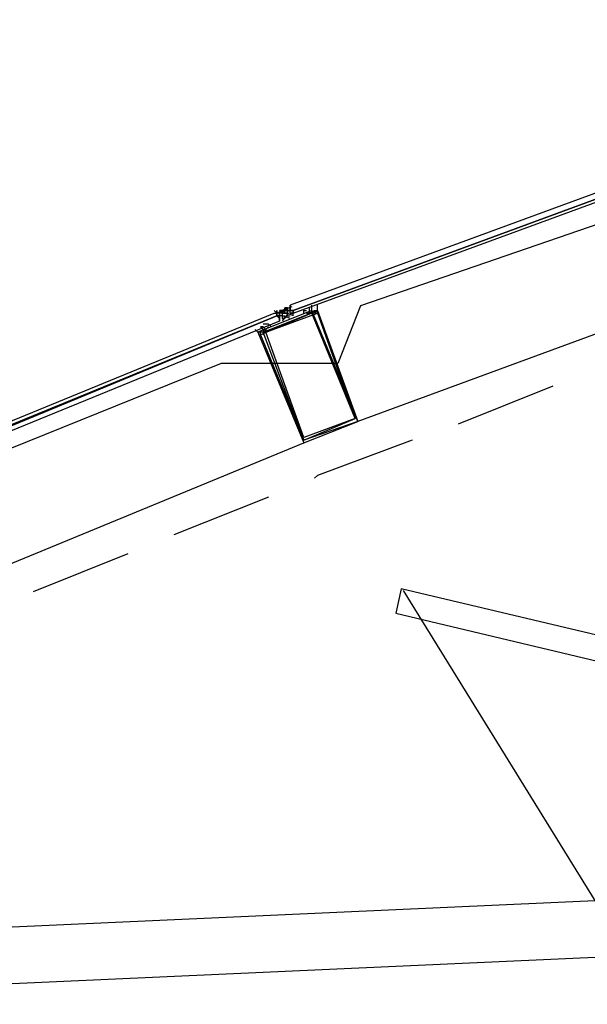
# Model space of a CAD drawing. Header units: feet. Extents: x -79 to 198, y -22 to 181.
# Tile 118 of 203: x 47.04 to 49.84, y 143.33 to 148.19. Entities that reach past the tile are written whole.
import ezdxf

# ---------------------------------------------------------------- set-up
doc = ezdxf.new("R2010")
doc.units = ezdxf.units.FT
doc.layers.add('A-AREA-UNIDAD', color=30, linetype='CONTINUOUS')
doc.layers.add('A-LINEA', color=7, linetype='CONTINUOUS')

msp = doc.modelspace()

# ---------------------------------------------------------------- linework, layer by layer
at = {"layer": 'A-AREA-UNIDAD'}
msp.add_lwpolyline([(59.44, 150.2578), (56.48, 149.4222), (56.192, 149.1733), (55.68, 149.1733), (48.72, 146.7733), (48.608, 146.4889), (48.032, 146.4889), (44.992, 145.2622), (44.88, 144.9778), (44.08, 144.8533), (41.248, 143.5378), (41.2, 143.3422), (40.752, 143.3422), (37.68, 141.7778), (37.632, 141.4222), (37.04, 141.3689), (34.48, 139.2178), (34.432, 138.7733), (33.92, 138.6133), (31.872, 136.1422)], dxfattribs=at)
at = {"layer": 'A-LINEA'}
for p, q in [((137.2414, 147.8002), (39.8639, 143.3866)), ((137.0738, 147.512), (40.0569, 143.1148)), ((52.1867, 147.4844), (48.7067, 146.2044)), ((48.3042, 146.7379), (48.3579, 146.7599)), ((48.3067, 146.7378), (48.3067, 146.7511)), ((48.3067, 146.7511), (48.3067, 146.7511)), ((48.3067, 146.7378), (48.3067, 146.7511)), ((48.3067, 146.7511), (48.3067, 146.7511)), ((48.3067, 146.7511), (48.3067, 146.7511)), ((48.3067, 146.7511), (48.3067, 146.7378)), ((48.32, 146.7511), (48.32, 146.7511)), ((48.32, 146.7511), (48.32, 146.7511)), ((48.32, 146.7511), (48.32, 146.7511)), ((48.32, 146.7511), (48.32, 146.7511)), ((48.32, 146.7511), (48.32, 146.7511)), ((48.32, 146.7511), (48.32, 146.7511)), ((48.32, 146.7511), (48.32, 146.7511)), ((48.32, 146.7511), (48.32, 146.7511)), ((48.32, 146.7511), (48.32, 146.7511)), ((48.3333, 146.7511), (48.32, 146.7511)), ((48.32, 146.7511), (48.32, 146.7511)), ((48.3333, 146.7511), (48.32, 146.7511)), ((48.32, 146.7511), (48.32, 146.7511)), ((48.32, 146.7511), (48.3333, 146.7511)), ((48.32, 146.7511), (48.32, 146.7511)), ((48.32, 146.7511), (48.3333, 146.7511)), ((48.3276, 146.7511), (48.3821, 146.7711)), ((48.3333, 146.7511), (48.3333, 146.7511)), ((48.3333, 146.7378), (48.3467, 146.7511)), ((48.3333, 146.7511), (48.3333, 146.7511)), ((48.3333, 146.7511), (48.3333, 146.7511)), ((48.3333, 146.7511), (48.3333, 146.7511)), ((48.3333, 146.7511), (48.3333, 146.7378)), ((48.3333, 146.7511), (48.3333, 146.7511)), ((48.3333, 146.7511), (48.3333, 146.7511)), ((48.3333, 146.7511), (48.3467, 146.7511)), ((48.3333, 146.7511), (48.3333, 146.7511)), ((48.3333, 146.7511), (48.3333, 146.7511)), ((48.3333, 146.7511), (48.3467, 146.7511)), ((48.3333, 146.7511), (48.3333, 146.7511)), ((48.3333, 146.7511), (48.3333, 146.7511)), ((48.3333, 146.7511), (48.3333, 146.7511)), ((48.3333, 146.7511), (48.3333, 146.7511)), ((48.3333, 146.7511), (48.3333, 146.7511)), ((48.3333, 146.7511), (48.3333, 146.7511)), ((48.3333, 146.7511), (48.3333, 146.7511)), ((48.3333, 146.7511), (48.3333, 146.7511)), ((48.3333, 146.7511), (48.3333, 146.7511)), ((48.3333, 146.7511), (48.3333, 146.7511)), ((48.3333, 146.7511), (48.3333, 146.7511)), ((48.3333, 146.7511), (48.3333, 146.7511)), ((48.3333, 146.7511), (48.3333, 146.7511)), ((48.3333, 146.7511), (48.3333, 146.7511)), ((48.3333, 146.7511), (48.3333, 146.7511)), ((48.3333, 146.7511), (48.3333, 146.7511)), ((48.3333, 146.7511), (48.3333, 146.7511)), ((48.3333, 146.7511), (48.3333, 146.7511)), ((48.3333, 146.7511), (48.3333, 146.7511)), ((48.3333, 146.7511), (48.3333, 146.7511)), ((48.3333, 146.7511), (48.3333, 146.7511)), ((48.3333, 146.7511), (48.3333, 146.7511)), ((48.3333, 146.7511), (48.3333, 146.7511)), ((48.3333, 146.7511), (48.3333, 146.7511)), ((48.3467, 146.7511), (48.3333, 146.7511)), ((48.3333, 146.7511), (48.3333, 146.7511)), ((48.3333, 146.7511), (48.3333, 146.7511)), ((48.3333, 146.7511), (48.3333, 146.7511)), ((48.3333, 146.7511), (48.3333, 146.7511)), ((48.3333, 146.7511), (48.3333, 146.7511)), ((48.3333, 146.7511), (48.3333, 146.7511)), ((48.3333, 146.7511), (48.3333, 146.7511)), ((48.3333, 146.7511), (48.3333, 146.7511)), ((48.3333, 146.7511), (48.3333, 146.7511)), ((48.3333, 146.7378), (48.3333, 146.7511)), ((48.3333, 146.7378), (48.3333, 146.7511)), ((48.3467, 146.7511), (48.36, 146.7644)), ((48.3467, 146.7644), (48.36, 146.7644)), ((48.3467, 146.7644), (48.3467, 146.7644)), ((48.3467, 146.7644), (48.3467, 146.7644)), ((48.36, 146.7644), (48.3467, 146.7644)), ((48.3467, 146.7644), (48.3467, 146.7644)), ((48.3467, 146.7644), (48.3467, 146.7644)), ((48.3467, 146.7511), (48.3467, 146.7644)), ((48.3467, 146.7644), (48.3467, 146.7644)), ((48.3467, 146.7644), (48.3467, 146.7644)), ((48.3467, 146.7644), (48.3467, 146.7644)), ((48.3467, 146.7644), (48.3467, 146.7644)), ((48.3467, 146.7644), (48.3467, 146.7511)), ((48.3467, 146.7644), (48.3467, 146.7511)), ((48.3467, 146.7511), (48.3467, 146.7644)), ((48.3467, 146.7644), (48.3467, 146.7644)), ((48.3467, 146.7511), (48.3467, 146.7511)), ((48.3467, 146.7511), (48.3467, 146.7511)), ((48.3467, 146.7378), (48.3467, 146.7511)), ((48.3467, 146.7511), (48.3467, 146.7511)), ((48.3467, 146.7511), (48.3467, 146.7511)), ((48.3467, 146.7511), (48.36, 146.7511)), ((48.3467, 146.7511), (48.3467, 146.7511)), ((48.3467, 146.7511), (48.3467, 146.7511)), ((48.3467, 146.7511), (48.3467, 146.7511)), ((48.3467, 146.7511), (48.3467, 146.7511)), ((48.3467, 146.7511), (48.3467, 146.7511)), ((48.3467, 146.7511), (48.3467, 146.7511)), ((48.3467, 146.7511), (48.3467, 146.7511)), ((48.3467, 146.7511), (48.3467, 146.7511)), ((48.3467, 146.7511), (48.3467, 146.7511)), ((48.3467, 146.7511), (48.3467, 146.7511)), ((48.3467, 146.7511), (48.3467, 146.7511)), ((48.3467, 146.7511), (48.3467, 146.7511)), ((48.3467, 146.7511), (48.3467, 146.7511)), ((48.3467, 146.7511), (48.3467, 146.7511)), ((48.36, 146.7511), (48.3467, 146.7511)), ((48.36, 146.7511), (48.3467, 146.7511)), ((48.36, 146.7511), (48.3467, 146.7511)), ((48.36, 146.7511), (48.3467, 146.7511)), ((48.36, 146.7511), (48.3467, 146.7511)), ((48.36, 146.7511), (48.3467, 146.7511)), ((48.36, 146.7511), (48.3467, 146.7511)), ((48.3467, 146.7511), (48.3467, 146.7511)), ((48.36, 146.7511), (48.3467, 146.7511)), ((48.3467, 146.7511), (48.3467, 146.7511)), ((48.3467, 146.7378), (48.3467, 146.7511)), ((48.3467, 146.7511), (48.3467, 146.7511)), ((48.3467, 146.7511), (48.3467, 146.7511)), ((48.3467, 146.7511), (48.3467, 146.7511)), ((48.3467, 146.7511), (48.3467, 146.7511)), ((48.3467, 146.7511), (48.3467, 146.7511)), ((48.3467, 146.7511), (48.3467, 146.7511)), ((48.3467, 146.7511), (48.3467, 146.7511)), ((48.3467, 146.7511), (48.3467, 146.7511)), ((48.3467, 146.7511), (48.3467, 146.7511)), ((48.3467, 146.7511), (48.3467, 146.7511)), ((48.3467, 146.7511), (48.3467, 146.7511)), ((48.3467, 146.7511), (48.3467, 146.7511)), ((48.3467, 146.7511), (48.3467, 146.7511)), ((48.3467, 146.7511), (48.3467, 146.7511)), ((48.3467, 146.7511), (48.3467, 146.7511)), ((48.3467, 146.7511), (48.3467, 146.7511)), ((48.3467, 146.7511), (48.3467, 146.7511)), ((48.3467, 146.7511), (48.3467, 146.7511)), ((48.3467, 146.7511), (48.3467, 146.7511)), ((48.3467, 146.7511), (48.3467, 146.7511)), ((48.3467, 146.7511), (48.3467, 146.7511)), ((48.3467, 146.7511), (48.3467, 146.7511)), ((48.3467, 146.7511), (48.3467, 146.7511)), ((48.36, 146.7644), (48.3733, 146.7644)), ((48.36, 146.7644), (48.36, 146.7644)), ((48.36, 146.7644), (48.36, 146.7644)), ((48.36, 146.7644), (48.36, 146.7644)), ((48.36, 146.7644), (48.36, 146.7644)), ((48.36, 146.7644), (48.36, 146.7644)), ((48.36, 146.7644), (48.36, 146.7644)), ((48.36, 146.7644), (48.36, 146.7644)), ((48.36, 146.7511), (48.36, 146.7511)), ((48.36, 146.7511), (48.36, 146.7511)), ((48.36, 146.7511), (48.36, 146.7511)), ((48.36, 146.7511), (48.36, 146.7511)), ((48.36, 146.7511), (48.36, 146.7511)), ((48.36, 146.7511), (48.36, 146.7511)), ((48.36, 146.7511), (48.36, 146.7511)), ((48.36, 146.7511), (48.36, 146.7511)), ((48.36, 146.7511), (48.36, 146.7511)), ((48.36, 146.7511), (48.3733, 146.7511)), ((48.36, 146.7511), (48.36, 146.7511)), ((48.36, 146.7511), (48.36, 146.7511)), ((48.36, 146.7511), (48.36, 146.7511)), ((48.36, 146.7511), (48.36, 146.7511)), ((48.36, 146.7511), (48.36, 146.7511)), ((48.36, 146.7511), (48.36, 146.7511)), ((48.36, 146.7511), (48.36, 146.7511)), ((48.36, 146.7511), (48.36, 146.7511)), ((48.36, 146.7511), (48.36, 146.7511)), ((48.36, 146.7511), (48.36, 146.7511)), ((48.36, 146.7511), (48.36, 146.7511)), ((48.36, 146.7511), (48.36, 146.7378)), ((48.36, 146.7511), (48.36, 146.7511)), ((48.36, 146.7511), (48.36, 146.7378)), ((48.36, 146.7511), (48.3733, 146.7511)), ((48.36, 146.7511), (48.36, 146.7511)), ((48.36, 146.7511), (48.36, 146.7511)), ((48.36, 146.7511), (48.36, 146.7511)), ((48.36, 146.7511), (48.36, 146.7511)), ((48.36, 146.7511), (48.36, 146.7511)), ((48.36, 146.7511), (48.36, 146.7511)), ((48.36, 146.7511), (48.36, 146.7511)), ((48.36, 146.7511), (48.36, 146.7511)), ((48.36, 146.7511), (48.36, 146.7511)), ((48.36, 146.7511), (48.36, 146.7511)), ((48.36, 146.7511), (48.36, 146.7511)), ((48.36, 146.7511), (48.36, 146.7511)), ((48.36, 146.7511), (48.36, 146.7511)), ((48.36, 146.7511), (48.36, 146.7511)), ((48.36, 146.7511), (48.36, 146.7378)), ((48.3733, 146.7778), (48.3733, 146.7778)), ((48.3733, 146.7778), (48.3733, 146.7778)), ((48.3733, 146.7644), (48.3733, 146.7644)), ((48.3733, 146.7644), (48.3733, 146.7644)), ((48.3733, 146.7644), (48.3733, 146.7644)), ((48.3733, 146.7511), (48.3733, 146.7644)), ((48.3733, 146.7644), (48.3733, 146.7644)), ((48.3733, 146.7644), (48.3733, 146.7644)), ((48.3733, 146.7644), (48.3733, 146.7644)), ((48.3733, 146.7644), (48.3733, 146.7644)), ((48.3733, 146.7644), (48.3733, 146.7644)), ((48.3733, 146.7644), (48.3733, 146.7644)), ((48.3733, 146.7644), (48.3733, 146.7644)), ((48.3733, 146.7644), (48.3733, 146.7644)), ((48.3733, 146.7644), (48.3733, 146.7644)), ((48.3733, 146.7644), (48.3733, 146.7644)), ((48.3733, 146.7644), (48.3733, 146.7644)), ((48.3733, 146.7644), (48.3733, 146.7644)), ((48.3733, 146.7644), (48.3733, 146.7644)), ((48.3733, 146.7644), (48.3733, 146.7644)), ((48.3733, 146.7644), (48.3733, 146.7644)), ((48.3733, 146.7644), (48.3733, 146.7644)), ((48.3733, 146.7644), (48.3733, 146.7644)), ((48.3733, 146.7511), (48.3733, 146.7511)), ((48.3733, 146.7511), (48.3733, 146.7511)), ((48.3733, 146.7511), (48.3867, 146.7511)), ((48.3733, 146.7511), (48.3733, 146.7511)), ((48.3733, 146.7378), (48.3733, 146.7511)), ((48.3733, 146.7511), (48.3733, 146.7511)), ((48.3733, 146.7511), (48.3733, 146.7511)), ((48.3733, 146.7511), (48.3733, 146.7511)), ((48.3733, 146.7511), (48.3733, 146.7511)), ((48.3733, 146.7378), (48.3733, 146.7511)), ((48.3733, 146.7511), (48.3733, 146.7511)), ((48.3733, 146.7511), (48.3733, 146.7511)), ((48.3733, 146.7511), (48.3733, 146.7511)), ((48.3733, 146.7511), (48.3733, 146.7511)), ((48.3733, 146.7511), (48.3733, 146.7511)), ((48.3733, 146.7511), (48.3733, 146.7511)), ((48.3733, 146.7511), (48.3733, 146.7511)), ((48.3733, 146.7511), (48.3733, 146.7511)), ((48.3733, 146.7511), (48.3733, 146.7511)), ((48.3733, 146.7511), (48.3733, 146.7511)), ((48.3733, 146.7511), (48.3733, 146.7511)), ((48.3733, 146.7378), (48.3733, 146.7511)), ((48.3733, 146.7511), (48.3733, 146.7511)), ((48.3733, 146.7511), (48.3733, 146.7511)), ((48.3733, 146.7511), (48.3733, 146.7511)), ((48.3733, 146.7511), (48.3733, 146.7511)), ((48.3867, 146.7511), (48.3867, 146.7511)), ((48.3867, 146.7511), (48.3867, 146.7511)), ((48.3867, 146.7511), (48.3867, 146.7511)), ((48.4533, 146.7644), (48.4533, 146.7644)), ((48.4533, 146.7644), (48.4533, 146.7644)), ((48.4933, 146.7778), (48.4933, 146.7778)), ((48.4933, 146.7644), (48.4933, 146.7644)), ((48.3067, 146.7378), (48.3067, 146.7378)), ((48.32, 146.7378), (48.3067, 146.7378)), ((48.3067, 146.7378), (48.3067, 146.7378)), ((48.3067, 146.7378), (48.3067, 146.7378)), ((48.32, 146.7378), (48.3067, 146.7378)), ((48.3067, 146.7378), (48.3067, 146.7378)), ((48.3067, 146.7378), (48.3067, 146.7378)), ((48.3067, 146.7378), (48.3067, 146.7378)), ((48.3067, 146.7378), (48.3067, 146.7378)), ((48.3067, 146.7378), (48.3067, 146.7378)), ((48.3067, 146.7378), (48.3067, 146.7378)), ((48.3067, 146.7378), (48.3067, 146.7378)), ((48.3067, 146.7378), (48.3067, 146.7378)), ((48.3067, 146.7378), (48.3067, 146.7378)), ((48.3067, 146.7378), (48.3067, 146.7378)), ((48.3067, 146.7378), (48.3067, 146.7378)), ((48.3067, 146.7378), (48.3067, 146.7378)), ((48.3067, 146.7244), (48.3067, 146.7244)), ((48.3067, 146.7244), (48.3067, 146.7244)), ((48.3067, 146.7244), (48.3067, 146.7244)), ((48.3067, 146.7244), (48.3067, 146.7244)), ((48.3067, 146.7244), (48.3067, 146.7244)), ((48.32, 146.7378), (48.32, 146.7378)), ((48.32, 146.7378), (48.32, 146.7378)), ((48.32, 146.7378), (48.32, 146.7378)), ((48.32, 146.7378), (48.32, 146.7378)), ((48.3333, 146.7378), (48.32, 146.7378)), ((48.32, 146.7378), (48.32, 146.7378)), ((48.32, 146.7378), (48.32, 146.7378)), ((48.32, 146.7378), (48.32, 146.7378)), ((48.3333, 146.7378), (48.32, 146.7378)), ((48.32, 146.7378), (48.32, 146.7378)), ((48.32, 146.7378), (48.32, 146.7378)), ((48.32, 146.7378), (48.32, 146.7378)), ((48.32, 146.7378), (48.32, 146.7378)), ((48.32, 146.7378), (48.32, 146.7378)), ((48.3333, 146.7378), (48.32, 146.7378)), ((48.32, 146.7378), (48.32, 146.7378)), ((48.32, 146.7378), (48.32, 146.7378)), ((48.32, 146.7378), (48.32, 146.7378)), ((48.32, 146.7378), (48.32, 146.7378)), ((48.32, 146.7378), (48.32, 146.7378)), ((48.32, 146.7378), (48.32, 146.7378)), ((48.32, 146.7378), (48.32, 146.7378)), ((48.32, 146.7378), (48.32, 146.7378)), ((48.32, 146.7378), (48.32, 146.7378)), ((48.32, 146.7378), (48.32, 146.7378)), ((48.32, 146.7378), (48.32, 146.7244)), ((48.32, 146.7378), (48.32, 146.7378)), ((48.32, 146.7378), (48.32, 146.7378)), ((48.32, 146.7244), (48.32, 146.7378)), ((48.32, 146.7378), (48.32, 146.7378)), ((48.32, 146.7244), (48.32, 146.7378)), ((48.32, 146.7244), (48.32, 146.7244)), ((48.32, 146.7244), (48.32, 146.7244)), ((48.32, 146.7244), (48.32, 146.7244)), ((48.3333, 146.7244), (48.32, 146.7244)), ((48.32, 146.7111), (48.32, 146.7244)), ((48.32, 146.7244), (48.32, 146.7244)), ((48.32, 146.7244), (48.32, 146.7244)), ((48.32, 146.7244), (48.32, 146.7244)), ((48.32, 146.7244), (48.32, 146.7244)), ((48.32, 146.7244), (48.32, 146.7244)), ((48.32, 146.7244), (48.32, 146.7244)), ((48.32, 146.7244), (48.32, 146.7244)), ((48.32, 146.7244), (48.32, 146.7244)), ((48.32, 146.7244), (48.32, 146.7244)), ((48.32, 146.7244), (48.32, 146.7244)), ((48.32, 146.7244), (48.32, 146.7111)), ((48.32, 146.7244), (48.32, 146.7111)), ((48.32, 146.7244), (48.32, 146.7111)), ((48.32, 146.7244), (48.32, 146.7244)), ((48.32, 146.7244), (48.32, 146.7244)), ((48.32, 146.7244), (48.32, 146.7244)), ((48.32, 146.7244), (48.32, 146.7244)), ((48.32, 146.7111), (48.32, 146.7111)), ((48.32, 146.7111), (48.32, 146.7111)), ((48.32, 146.7111), (48.32, 146.7111)), ((48.32, 146.7111), (48.32, 146.7111)), ((48.32, 146.7111), (48.32, 146.7111)), ((48.32, 146.7111), (48.32, 146.7111)), ((48.32, 146.7111), (48.32, 146.7111)), ((48.32, 146.7111), (48.32, 146.7111)), ((48.32, 146.7111), (48.32, 146.7111)), ((48.32, 146.7111), (48.32, 146.7111)), ((48.32, 146.6978), (48.32, 146.6978)), ((48.3333, 146.7378), (48.3333, 146.7378)), ((48.3333, 146.7378), (48.3333, 146.7378)), ((48.3333, 146.7378), (48.3333, 146.7378)), ((48.3333, 146.7378), (48.3333, 146.7378)), ((48.3333, 146.7378), (48.3333, 146.7378)), ((48.3333, 146.7378), (48.3333, 146.7378)), ((48.3333, 146.7378), (48.3333, 146.7378)), ((48.3333, 146.7378), (48.3333, 146.7378)), ((48.3333, 146.7378), (48.3333, 146.7378)), ((48.3333, 146.7378), (48.3333, 146.7378)), ((48.3333, 146.7378), (48.3333, 146.7378)), ((48.3333, 146.7378), (48.3333, 146.7378)), ((48.3333, 146.7378), (48.3333, 146.7378)), ((48.3333, 146.7378), (48.3333, 146.7378)), ((48.3333, 146.7378), (48.3333, 146.7378)), ((48.3333, 146.7378), (48.3333, 146.7378)), ((48.3333, 146.7378), (48.3333, 146.7378)), ((48.3333, 146.7378), (48.3333, 146.7378)), ((48.3333, 146.7378), (48.3333, 146.7378)), ((48.3333, 146.7378), (48.3333, 146.7378)), ((48.3333, 146.7378), (48.3333, 146.7378)), ((48.3333, 146.7378), (48.3333, 146.7378)), ((48.3333, 146.7378), (48.3333, 146.7378)), ((48.3333, 146.7378), (48.3333, 146.7378)), ((48.3333, 146.7378), (48.3333, 146.7378)), ((48.3333, 146.7378), (48.3333, 146.7378)), ((48.3333, 146.7378), (48.3333, 146.7378)), ((48.3333, 146.7378), (48.3333, 146.7378)), ((48.3333, 146.7378), (48.3333, 146.7378)), ((48.3333, 146.7378), (48.3333, 146.7378)), ((48.3333, 146.7378), (48.3333, 146.7378)), ((48.3333, 146.7378), (48.3333, 146.7378)), ((48.3333, 146.7378), (48.3333, 146.7378)), ((48.3333, 146.7378), (48.3333, 146.7378)), ((48.3333, 146.7378), (48.3333, 146.7244)), ((48.3333, 146.7378), (48.3333, 146.7378)), ((48.3333, 146.7378), (48.3333, 146.7378)), ((48.3333, 146.7378), (48.3333, 146.7378)), ((48.3333, 146.7378), (48.3333, 146.7378)), ((48.3333, 146.7378), (48.3333, 146.7378)), ((48.3333, 146.7378), (48.3333, 146.7378)), ((48.3333, 146.7378), (48.3333, 146.7378)), ((48.3333, 146.7378), (48.3333, 146.7378)), ((48.3333, 146.7378), (48.3333, 146.7378)), ((48.3333, 146.7378), (48.3333, 146.7378)), ((48.3333, 146.7378), (48.3333, 146.7378)), ((48.3333, 146.7378), (48.3467, 146.7378)), ((48.3333, 146.7378), (48.3333, 146.7378)), ((48.3333, 146.7378), (48.3333, 146.7378)), ((48.3333, 146.7378), (48.3333, 146.7378)), ((48.3333, 146.7378), (48.3467, 146.7378)), ((48.3333, 146.7244), (48.3467, 146.7244)), ((48.3333, 146.7244), (48.3333, 146.7244)), ((48.3333, 146.7244), (48.3467, 146.7244)), ((48.3333, 146.7244), (48.3333, 146.7244)), ((48.3333, 146.7244), (48.3467, 146.7244)), ((48.3333, 146.7244), (48.3333, 146.7244)), ((48.3333, 146.7244), (48.3333, 146.7244)), ((48.3333, 146.7244), (48.3333, 146.7244)), ((48.3333, 146.7244), (48.3333, 146.7244)), ((48.3333, 146.7244), (48.3333, 146.7244)), ((48.3333, 146.7244), (48.3333, 146.7244)), ((48.3333, 146.7244), (48.3333, 146.7244)), ((48.3333, 146.7244), (48.3467, 146.7244)), ((48.3333, 146.7244), (48.3333, 146.7244)), ((48.3333, 146.7244), (48.3333, 146.7244)), ((48.3467, 146.7378), (48.3467, 146.7378)), ((48.3467, 146.7378), (48.3467, 146.7378)), ((48.3467, 146.7378), (48.3467, 146.7378)), ((48.3467, 146.7378), (48.3467, 146.7378)), ((48.3467, 146.7378), (48.3467, 146.7378)), ((48.3467, 146.7378), (48.3467, 146.7378)), ((48.3467, 146.7378), (48.3467, 146.7378)), ((48.3467, 146.7378), (48.3467, 146.7378)), ((48.3467, 146.7378), (48.3467, 146.7378)), ((48.3467, 146.7378), (48.3467, 146.7378)), ((48.3467, 146.7378), (48.3467, 146.7378)), ((48.3467, 146.7378), (48.3467, 146.7378)), ((48.3467, 146.7378), (48.3467, 146.7378)), ((48.3467, 146.7378), (48.3467, 146.7378)), ((48.3467, 146.7378), (48.3467, 146.7378)), ((48.3467, 146.7378), (48.36, 146.7378)), ((48.3467, 146.7378), (48.3467, 146.7378)), ((48.3467, 146.7378), (48.3467, 146.7378)), ((48.3467, 146.7378), (48.3467, 146.7378)), ((48.3467, 146.7378), (48.3467, 146.7378)), ((48.3467, 146.7378), (48.3467, 146.7378)), ((48.3467, 146.7378), (48.3467, 146.7378)), ((48.3467, 146.7378), (48.3467, 146.7378)), ((48.3467, 146.7378), (48.3467, 146.7378)), ((48.3467, 146.7378), (48.3467, 146.7378)), ((48.3467, 146.7378), (48.3467, 146.7378)), ((48.3467, 146.7378), (48.3467, 146.7378)), ((48.3467, 146.7378), (48.3467, 146.7378)), ((48.3467, 146.7378), (48.3467, 146.7378)), ((48.36, 146.7378), (48.3467, 146.7378)), ((48.3467, 146.7378), (48.3467, 146.7378)), ((48.3467, 146.7378), (48.3467, 146.7378)), ((48.3467, 146.7378), (48.3467, 146.7378)), ((48.3467, 146.7378), (48.3467, 146.7378)), ((48.3467, 146.7378), (48.3467, 146.7378)), ((48.3467, 146.7378), (48.3467, 146.7378)), ((48.3467, 146.7378), (48.3467, 146.7378)), ((48.3467, 146.7378), (48.3467, 146.7378)), ((48.3467, 146.7378), (48.3467, 146.7378)), ((48.3467, 146.7378), (48.3467, 146.7378)), ((48.3467, 146.7378), (48.3467, 146.7378)), ((48.3467, 146.7378), (48.3467, 146.7378)), ((48.3467, 146.7378), (48.3467, 146.7378)), ((48.3467, 146.7378), (48.3467, 146.7378)), ((48.3467, 146.7378), (48.3467, 146.7378)), ((48.3467, 146.7378), (48.3467, 146.7378)), ((48.3467, 146.7378), (48.3467, 146.7378)), ((48.3467, 146.7378), (48.3467, 146.7378)), ((48.3467, 146.7244), (48.3467, 146.7244)), ((48.3467, 146.7244), (48.3467, 146.7244)), ((48.3467, 146.7244), (48.3467, 146.7244)), ((48.3467, 146.7244), (48.3467, 146.7244)), ((48.3467, 146.7244), (48.3467, 146.7244)), ((48.3467, 146.7244), (48.3467, 146.7244)), ((48.36, 146.7378), (48.36, 146.7378)), ((48.36, 146.7378), (48.36, 146.7378)), ((48.36, 146.7378), (48.36, 146.7378)), ((48.36, 146.7378), (48.36, 146.7378)), ((48.36, 146.7378), (48.36, 146.7378)), ((48.36, 146.7378), (48.36, 146.7378)), ((48.36, 146.7378), (48.36, 146.7378)), ((48.36, 146.7378), (48.36, 146.7378)), ((48.36, 146.7244), (48.36, 146.7378)), ((48.36, 146.7244), (48.36, 146.7378)), ((48.36, 146.7378), (48.36, 146.7378)), ((48.36, 146.7378), (48.36, 146.7378)), ((48.36, 146.7378), (48.36, 146.7378)), ((48.36, 146.7378), (48.36, 146.7378)), ((48.36, 146.7378), (48.36, 146.7378)), ((48.36, 146.7244), (48.36, 146.7378)), ((48.36, 146.7378), (48.36, 146.7378)), ((48.36, 146.7244), (48.36, 146.7378)), ((48.36, 146.7378), (48.36, 146.7378)), ((48.36, 146.7378), (48.36, 146.7378)), ((48.36, 146.7378), (48.36, 146.7378)), ((48.36, 146.7244), (48.36, 146.7244)), ((48.36, 146.7244), (48.36, 146.7244)), ((48.36, 146.7244), (48.36, 146.7244)), ((48.36, 146.7244), (48.36, 146.7244)), ((48.3867, 146.7378), (48.3733, 146.7378)), ((48.3733, 146.7378), (48.3733, 146.7378)), ((48.3733, 146.7378), (48.3733, 146.7378)), ((48.3733, 146.7378), (48.3733, 146.7378)), ((48.3733, 146.7378), (48.3733, 146.7378)), ((48.3733, 146.7378), (48.3733, 146.7378)), ((48.3733, 146.7378), (48.3867, 146.7378)), ((48.3733, 146.7378), (48.3733, 146.7378)), ((48.3867, 146.7378), (48.3867, 146.7378)), ((48.3867, 146.7378), (48.3867, 146.7378)), ((48.3867, 146.7378), (48.3867, 146.7378)), ((48.3867, 146.7378), (48.3867, 146.7378)), ((48.3867, 146.7378), (48.3867, 146.7378)), ((48.3867, 146.7378), (48.3867, 146.7378)), ((48.3867, 146.7378), (48.3867, 146.7378)), ((48.3867, 146.7378), (48.3867, 146.7378)), ((48.3867, 146.7378), (48.3867, 146.7378)), ((48.3867, 146.7378), (48.3867, 146.7378)), ((48.3867, 146.7244), (48.3867, 146.7244)), ((48.2267, 146.6711), (48.2267, 146.6711)), ((49.6667, 146.3778), (49.2, 146.1911)), ((45.0133, 144.6844), (48.44, 146.0978)), ((48.2667, 145.8311), (47.8, 145.6444)), ((47.5733, 145.5511), (47.1067, 145.3644)), ((48.9294, 145.3701), (51.0344, 141.9605))]:
    msp.add_line(p, q, dxfattribs=at)
for points in [[(52.08, 148.1378), (48.3733, 146.7778), (48.3733, 146.7644), (48.3733, 146.7511), (48.3867, 146.7511), (52.08, 148.1111), (52.08, 148.1244), (52.08, 148.1378)], [(52.0933, 148.1111), (52.08, 148.1111), (48.3867, 146.7511), (48.3867, 146.7378), (52.0933, 148.0978), (52.0933, 148.1111)], [(48.44, 146.0978), (48.7067, 146.2044), (48.48, 146.7511), (48.2133, 146.6444), (48.44, 146.0978)], [(48.7067, 146.2044), (48.44, 146.1111), (48.24, 146.6444), (48.5067, 146.7511), (48.7067, 146.2044)], [(48.32, 146.6978), (48.32, 146.7111), (48.3067, 146.7244), (48.3067, 146.7378), (48.2933, 146.7511)], [(48.32, 146.7511), (48.3333, 146.7378), (48.3333, 146.7244), (48.3333, 146.7111), (48.3467, 146.7111)], [(48.3333, 146.7511), (48.3333, 146.7378), (48.32, 146.7378)], [(48.3333, 146.7511), (48.3333, 146.7378), (48.32, 146.7378)], [(48.3333, 146.7378), (48.3467, 146.7378), (48.3467, 146.7378), (48.3467, 146.7511), (48.3467, 146.7511)], [(48.36, 146.7378), (48.3467, 146.7378), (48.3467, 146.7511), (48.3333, 146.7511)], [(48.3467, 146.7644), (48.36, 146.7511), (48.36, 146.7378), (48.36, 146.7244), (48.3733, 146.7244)], [(48.36, 146.7511), (48.36, 146.7511), (48.36, 146.7644)], [(48.3733, 146.7378), (48.3733, 146.7511), (48.36, 146.7511)], [(48.36, 146.7378), (48.36, 146.7378), (48.36, 146.7511)], [(48.3867, 146.7244), (48.3867, 146.7378), (48.3867, 146.7511), (48.3733, 146.7511), (48.3733, 146.7644), (48.3733, 146.7778)], [(48.44, 146.7378), (48.44, 146.7511), (48.44, 146.7511), (48.4533, 146.7511)], [(48.4533, 146.7378), (48.4533, 146.7378), (48.4667, 146.7378), (48.4667, 146.7378), (48.4667, 146.7378), (48.4667, 146.7378), (48.4667, 146.7378), (48.48, 146.7378), (48.48, 146.7378), (48.48, 146.7378), (48.48, 146.7378), (48.48, 146.7378), (48.48, 146.7511), (48.48, 146.7511), (48.48, 146.7511), (48.48, 146.7511), (48.48, 146.7778), (48.48, 146.7778), (48.48, 146.7778)], [(48.4667, 146.7644), (48.4667, 146.7644), (48.4667, 146.7644), (48.4667, 146.7644), (48.4667, 146.7378), (48.4667, 146.7378), (48.4933, 146.7511), (48.4933, 146.7511), (48.4933, 146.7378), (48.4933, 146.7378), (48.4933, 146.7378), (48.4933, 146.7378), (48.4933, 146.7378), (48.5067, 146.7378), (48.5067, 146.7511), (48.4933, 146.7378), (48.4933, 146.7511), (48.4933, 146.7511), (48.5067, 146.7511), (48.5067, 146.7511), (48.5067, 146.7778), (48.5067, 146.7778)], [(48.4667, 146.7644), (48.4667, 146.7644), (48.4667, 146.7644)], [(48.48, 146.7644), (48.48, 146.7644), (48.48, 146.7644)], [(44.6533, 145.2444), (48.2933, 146.7378), (48.3067, 146.7378), (48.3067, 146.7244), (44.6667, 145.2311), (44.6533, 145.2311), (44.6533, 145.2444)], [(44.6667, 145.2178), (48.3067, 146.7244), (48.32, 146.7111), (48.32, 146.6978), (44.6667, 145.2044), (44.6667, 145.2178)], [(48.44, 146.1111), (48.6933, 146.2178), (48.48, 146.7378), (48.2267, 146.6311), (48.44, 146.1111)], [(48.6933, 146.2178), (48.44, 146.1244), (48.2533, 146.6444), (48.5067, 146.7378), (48.6933, 146.2178)], [(48.32, 146.7244), (48.32, 146.7378), (48.3067, 146.7378)], [(48.32, 146.7378), (48.32, 146.7244), (48.3067, 146.7244)], [(48.32, 146.7244), (48.32, 146.7244), (48.3067, 146.7244)], [(48.3718, 146.7121), (48.3463, 146.7232), (48.3344, 146.698)], [(48.385, 146.7258), (48.3592, 146.7363), (48.3479, 146.7109)], [(48.4667, 146.7378), (48.4667, 146.7378), (48.4667, 146.7378)], [(48.4667, 146.7378), (48.48, 146.7378), (48.48, 146.7378)], [(48.2267, 146.6311), (48.2267, 146.6311), (48.2267, 146.6311), (48.2267, 146.6444), (48.2267, 146.6444), (48.2267, 146.6444), (48.2133, 146.6444), (48.2133, 146.6444), (48.2, 146.6578), (48.2, 146.6578)], [(48.2133, 146.6578), (48.2133, 146.6578), (48.2133, 146.6578)], [(48.24, 146.6711), (48.2267, 146.6711), (48.2267, 146.6711), (48.2267, 146.6711), (48.24, 146.6578), (48.24, 146.6578), (48.24, 146.6578), (48.24, 146.6578), (48.24, 146.6444), (48.24, 146.6444), (48.24, 146.6444), (48.2533, 146.6444), (48.2533, 146.6444), (48.2533, 146.6578), (48.2533, 146.6578), (48.2533, 146.6578), (48.2533, 146.6578), (48.2533, 146.6578), (48.2667, 146.6711), (48.2667, 146.6711)], [(48.2267, 146.6711), (48.2267, 146.6711), (48.2267, 146.6711)], [(48.2533, 146.6844), (48.24, 146.6844), (48.24, 146.6844)], [(48.24, 146.6711), (48.24, 146.6711), (48.24, 146.6711), (48.2533, 146.6578), (48.2533, 146.6578), (48.24, 146.6444), (48.24, 146.6444), (48.24, 146.6444), (48.24, 146.6444), (48.24, 146.6444), (48.24, 146.6311), (48.24, 146.6311)], [(48.28, 146.6711), (48.2667, 146.6844), (48.2667, 146.6844), (48.2533, 146.6844), (48.2533, 146.6844)], [(48.2533, 146.6578), (48.2533, 146.6578), (48.2533, 146.6578), (48.2533, 146.6578), (48.2533, 146.6444)], [(48.24, 146.6444), (48.2267, 146.6444), (48.2267, 146.6444), (48.2267, 146.6444), (48.2267, 146.6444)], [(48.9733, 146.1111), (48.5067, 145.9378), (48.4933, 145.9244)], [(51.68, 144.7244), (48.92, 145.3778), (48.8933, 145.2578), (51.64, 144.6044), (51.68, 144.7244)]]:
    msp.add_lwpolyline(points, dxfattribs=at)
msp.add_lwpolyline([(48.4933, 146.7511), (48.4933, 146.7511), (48.4933, 146.7378), (48.4933, 146.7378)], close=True, dxfattribs=at)

doc.saveas('drawing.dxf')
